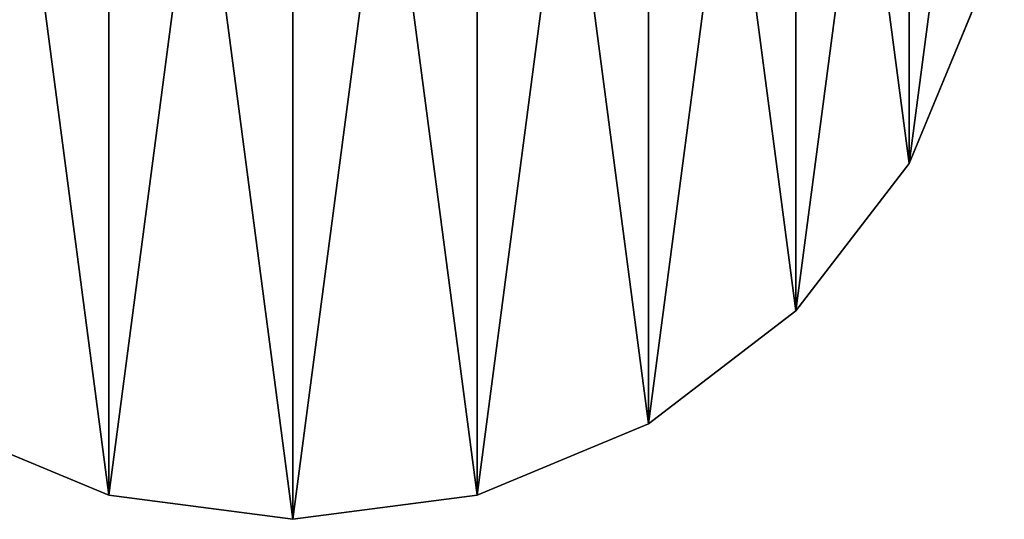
# Model space of a CAD drawing. Extents: x 1 to 199, y -10 to 2.
# Tile 253 of 256: x 180.894 to 182.139, y -5.055 to -4.423. Entities that reach past the tile are written whole.
import ezdxf

# ---------------------------------------------------------------- set-up
doc = ezdxf.new("R2010")
doc.units = 0
doc.header["$LTSCALE"] = 2.54
doc.layers.get('0').update_dxf_attribs({"color": 13, "linetype": 'CONTINUOUS'})

# ---------------------------------------------------------------- blocks, each defined once
blk = doc.blocks.new('SLING-V-10355_STL')
at = {"color": 0}
for p, q in [((182.1087, -4.3876, 50.6249), (182.0188, -4.6047, 50.6249)), ((182.0188, -4.6047, 44.6249), (182.1087, -4.3876, 44.6249)), ((182.1087, -4.3876, 50.6249), (182.0188, -4.6047, 50.6249)), ((182.0188, -4.6047, 44.6249), (182.1087, -4.3876, 44.6249)), ((182.0188, -4.6047, 50.6249), (181.8757, -4.7911, 50.6249)), ((181.8757, -4.7911, 44.6249), (182.0188, -4.6047, 44.6249)), ((182.0188, -4.6047, 50.6249), (181.8757, -4.7911, 50.6249)), ((181.8757, -4.7911, 44.6249), (182.0188, -4.6047, 44.6249)), ((182.0188, -4.6047, 50.6249), (182.0188, -4.6047, 44.6249)), ((182.0188, -4.6047, 50.6249), (182.0188, -4.6047, 44.6249)), ((181.8757, -4.7911, 50.6249), (181.6894, -4.9341, 50.6249)), ((181.6894, -4.9341, 44.6249), (181.8757, -4.7911, 44.6249)), ((181.8757, -4.7911, 50.6249), (181.6894, -4.9341, 50.6249)), ((181.6894, -4.9341, 44.6249), (181.8757, -4.7911, 44.6249)), ((181.8757, -4.7911, 50.6249), (181.8757, -4.7911, 44.6249)), ((181.8757, -4.7911, 50.6249), (181.8757, -4.7911, 44.6249)), ((181.0064, -5.024, 50.6249), (180.7894, -4.9341, 50.6249)), ((180.7894, -4.9341, 44.6249), (181.0064, -5.024, 44.6249)), ((181.0064, -5.024, 50.6249), (180.7894, -4.9341, 50.6249)), ((180.7894, -4.9341, 44.6249), (181.0064, -5.024, 44.6249)), ((181.6894, -4.9341, 50.6249), (181.4723, -5.024, 50.6249)), ((181.4723, -5.024, 44.6249), (181.6894, -4.9341, 44.6249)), ((181.6894, -4.9341, 50.6249), (181.4723, -5.024, 50.6249)), ((181.4723, -5.024, 44.6249), (181.6894, -4.9341, 44.6249)), ((181.6894, -4.9341, 50.6249), (181.6894, -4.9341, 44.6249)), ((181.6894, -4.9341, 50.6249), (181.6894, -4.9341, 44.6249)), ((181.2394, -5.0547, 50.6249), (181.0064, -5.024, 50.6249)), ((181.0064, -5.024, 50.6249), (181.0064, -5.024, 44.6249)), ((181.0064, -5.024, 44.6249), (181.2394, -5.0547, 44.6249)), ((181.0064, -5.024, 50.6249), (181.0064, -5.024, 44.6249)), ((181.2394, -5.0547, 50.6249), (181.0064, -5.024, 50.6249)), ((181.0064, -5.024, 44.6249), (181.2394, -5.0547, 44.6249)), ((181.4723, -5.024, 50.6249), (181.2394, -5.0547, 50.6249)), ((181.2394, -5.0547, 44.6249), (181.4723, -5.024, 44.6249)), ((181.4723, -5.024, 50.6249), (181.2394, -5.0547, 50.6249)), ((181.2394, -5.0547, 44.6249), (181.4723, -5.024, 44.6249)), ((181.4723, -5.024, 50.6249), (181.4723, -5.024, 44.6249)), ((181.4723, -5.024, 50.6249), (181.4723, -5.024, 44.6249)), ((181.2394, -5.0547, 50.6249), (181.2394, -5.0547, 44.6249)), ((181.2394, -5.0547, 50.6249), (181.2394, -5.0547, 44.6249))]:
    blk.add_line(p, q, dxfattribs=at)
at = {"color": 18}
mesh = blk.add_polyface(dxfattribs=at)
corners = [(180.37, -4.3876, 50.6249), (180.37, -3.9218, 50.6249), (180.3394, -4.1547, 50.6249), (180.4599, -4.6047, 50.6249), (180.4599, -3.7047, 50.6249), (180.603, -4.7911, 50.6249), (180.603, -3.5183, 50.6249), (180.7894, -4.9341, 50.6249), (180.7894, -3.3753, 50.6249), (181.0064, -5.024, 50.6249), (181.0064, -3.2854, 50.6249), (181.2394, -5.0547, 50.6249), (181.2394, -3.2547, 50.6249), (181.4723, -5.024, 50.6249), (181.4723, -3.2854, 50.6249), (181.6894, -4.9341, 50.6249), (181.6894, -3.3753, 50.6249), (181.8757, -4.7911, 50.6249), (181.8757, -3.5183, 50.6249), (182.0188, -4.6047, 50.6249), (182.0188, -3.7047, 50.6249), (182.1087, -4.3876, 50.6249), (182.1087, -3.9218, 50.6249), (182.1394, -4.1547, 50.6249)]
mesh.append_faces([[corners[k] for k in face] for face in [(0, 1, 2), (22, 21, 23)]], dxfattribs={"vtx0": -1, "color": 18})
mesh.append_faces([[corners[k] for k in face] for face in [(1, 3, 4), (4, 5, 6), (6, 7, 8), (8, 9, 10), (10, 11, 12), (12, 13, 14), (14, 15, 16), (16, 17, 18), (18, 19, 20), (20, 21, 22)]], dxfattribs={"vtx0": -1, "vtx1": -1, "color": 18})
mesh.append_faces([[corners[k] for k in face] for face in [(1, 0, 3), (4, 3, 5), (6, 5, 7), (8, 7, 9), (10, 9, 11), (12, 11, 13), (14, 13, 15), (16, 15, 17), (18, 17, 19), (20, 19, 21)]], dxfattribs={"vtx0": -1, "vtx2": -1, "color": 18})
mesh = blk.add_polyface(dxfattribs=at)
corners = [(180.37, -3.9218, 44.6249), (180.37, -4.3876, 44.6249), (180.3394, -4.1547, 44.6249), (180.4599, -3.7047, 44.6249), (180.4599, -4.6047, 44.6249), (180.603, -3.5183, 44.6249), (180.603, -4.7911, 44.6249), (180.7894, -3.3753, 44.6249), (180.7894, -4.9341, 44.6249), (181.0064, -3.2854, 44.6249), (181.0064, -5.024, 44.6249), (181.2394, -3.2547, 44.6249), (181.2394, -5.0547, 44.6249), (181.4723, -3.2854, 44.6249), (181.4723, -5.024, 44.6249), (181.6894, -3.3753, 44.6249), (181.6894, -4.9341, 44.6249), (181.8757, -3.5183, 44.6249), (181.8757, -4.7911, 44.6249), (182.0188, -3.7047, 44.6249), (182.0188, -4.6047, 44.6249), (182.1087, -3.9218, 44.6249), (182.1087, -4.3876, 44.6249), (182.1394, -4.1547, 44.6249)]
mesh.append_faces([[corners[k] for k in face] for face in [(0, 1, 2), (22, 21, 23)]], dxfattribs={"vtx0": -1, "color": 18})
mesh.append_faces([[corners[k] for k in face] for face in [(1, 3, 4), (4, 5, 6), (6, 7, 8), (8, 9, 10), (10, 11, 12), (12, 13, 14), (14, 15, 16), (16, 17, 18), (18, 19, 20), (20, 21, 22)]], dxfattribs={"vtx0": -1, "vtx1": -1, "color": 18})
mesh.append_faces([[corners[k] for k in face] for face in [(1, 0, 3), (4, 3, 5), (6, 5, 7), (8, 7, 9), (10, 9, 11), (12, 11, 13), (14, 13, 15), (16, 15, 17), (18, 17, 19), (20, 19, 21)]], dxfattribs={"vtx0": -1, "vtx2": -1, "color": 18})
mesh = blk.add_polyface(dxfattribs=at)
corners = [(182.1087, -4.3876, 44.6249), (182.0188, -4.6047, 50.6249), (182.0188, -4.6047, 44.6249), (182.1087, -4.3876, 50.6249)]
mesh.append_faces([[corners[k] for k in face] for face in [(0, 1, 2), (1, 0, 3)]], dxfattribs={"vtx0": -1, "color": 18})
mesh = blk.add_polyface(dxfattribs=at)
corners = [(182.0188, -4.6047, 44.6249), (181.8757, -4.7911, 50.6249), (181.8757, -4.7911, 44.6249), (182.0188, -4.6047, 50.6249)]
mesh.append_faces([[corners[k] for k in face] for face in [(0, 1, 2), (1, 0, 3)]], dxfattribs={"vtx0": -1, "color": 18})
mesh = blk.add_polyface(dxfattribs=at)
corners = [(181.8757, -4.7911, 50.6249), (181.6894, -4.9341, 44.6249), (181.8757, -4.7911, 44.6249), (181.6894, -4.9341, 50.6249)]
mesh.append_faces([[corners[k] for k in face] for face in [(0, 1, 2), (1, 0, 3)]], dxfattribs={"vtx0": -1, "color": 18})
mesh = blk.add_polyface(dxfattribs=at)
corners = [(181.0064, -5.024, 50.6249), (180.7894, -4.9341, 44.6249), (181.0064, -5.024, 44.6249), (180.7894, -4.9341, 50.6249)]
mesh.append_faces([[corners[k] for k in face] for face in [(0, 1, 2), (1, 0, 3)]], dxfattribs={"vtx0": -1, "color": 18})
mesh = blk.add_polyface(dxfattribs=at)
corners = [(181.6894, -4.9341, 50.6249), (181.4723, -5.024, 44.6249), (181.6894, -4.9341, 44.6249), (181.4723, -5.024, 50.6249)]
mesh.append_faces([[corners[k] for k in face] for face in [(0, 1, 2), (1, 0, 3)]], dxfattribs={"vtx0": -1, "color": 18})
mesh = blk.add_polyface(dxfattribs=at)
corners = [(181.2394, -5.0547, 50.6249), (181.0064, -5.024, 44.6249), (181.2394, -5.0547, 44.6249), (181.0064, -5.024, 50.6249)]
mesh.append_faces([[corners[k] for k in face] for face in [(0, 1, 2), (1, 0, 3)]], dxfattribs={"vtx0": -1, "color": 18})
mesh = blk.add_polyface(dxfattribs=at)
corners = [(181.4723, -5.024, 50.6249), (181.2394, -5.0547, 44.6249), (181.4723, -5.024, 44.6249), (181.2394, -5.0547, 50.6249)]
mesh.append_faces([[corners[k] for k in face] for face in [(0, 1, 2), (1, 0, 3)]], dxfattribs={"vtx0": -1, "color": 18})

msp = doc.modelspace()

# ---------------------------------------------------------------- block references
at = {"color": 0}
msp.add_blockref('SLING-V-10355_STL', (0, 0), dxfattribs=at)

doc.saveas('drawing.dxf')
